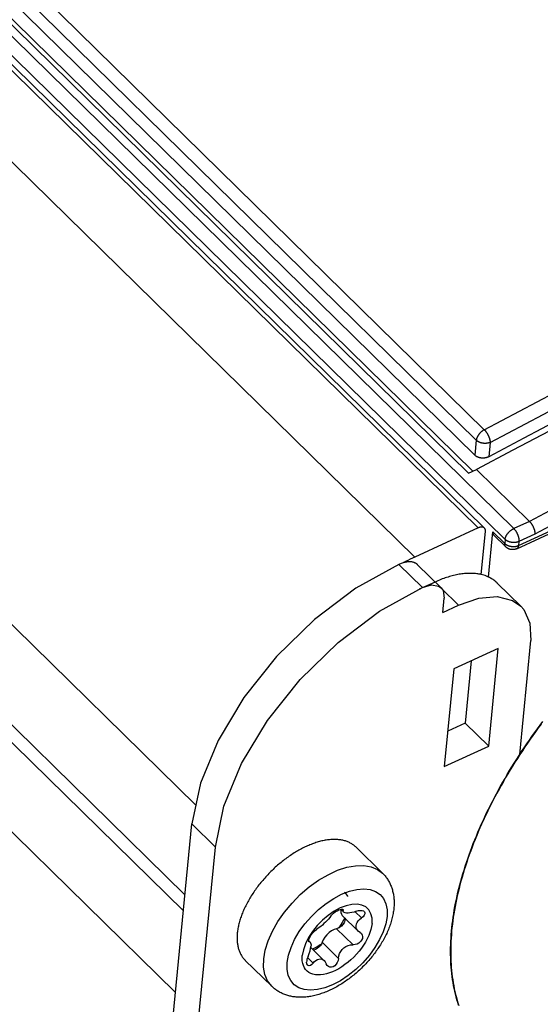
# Model space of a CAD drawing. Extents: x 0 to 594, y 0 to 420.
# Tile 63 of 101: x 508.64 to 513.9, y 124.82 to 134.77. Entities that reach past the tile are written whole.
import ezdxf

# ---------------------------------------------------------------- set-up
doc = ezdxf.new("R2010")
doc.units = 0
doc.header["$LTSCALE"] = 32.67
doc.layers.get('0').update_dxf_attribs({"linetype": 'CONTINUOUS'})

msp = doc.modelspace()

# ---------------------------------------------------------------- linework, layer by layer
at = {"color": 9, "linetype": 'CONTINUOUS'}
for p, q in [((456.2882, 185.489), (513.274, 129.6368)), ((455.6473, 185.1947), (512.6331, 129.3425)), ((453.495, 182.6303), (510.4203, 126.8374)), ((472.6313, 170.5236), (513.3356, 130.629)), ((472.5507, 170.4176), (513.2551, 130.523)), ((513.177, 130.1908), (472.2349, 170.3184)), ((472.1564, 170.2824), (513.6332, 129.6306)), ((472.0692, 170.1731), (513.546, 129.5214)), ((513.6816, 129.4594), (524.7908, 134.5599)), ((513.2551, 130.523), (513.2403, 130.3715)), ((513.3946, 130.5016), (513.3804, 130.3561)), ((513.7919, 129.7035), (513.6332, 129.6306)), ((513.4232, 129.5973), (513.5421, 129.4808)), ((513.546, 129.5214), (513.5421, 129.4808)), ((513.8477, 129.5744), (513.6856, 129.4999)), ((513.6856, 129.4999), (513.6816, 129.4594)), ((512.7106, 129.036), (512.4729, 129.2689)), ((513.0757, 128.8574), (512.9043, 129.0255)), ((510.6177, 126.4133), (510.38, 126.6463)), ((511.8964, 125.786), (511.9091, 125.7736)), ((512.0289, 125.7603), (512.0939, 125.6966)), ((511.843, 125.5881), (512.0087, 125.4258)), ((511.5619, 125.4612), (511.5681, 125.4552)), ((511.696, 125.4508), (511.8616, 125.2885)), ((511.5489, 125.2967), (511.6059, 125.2408))]:
    msp.add_line(p, q, dxfattribs=at)
at = {"color": 7, "linetype": 'CONTINUOUS'}
for p, q in [((456.3511, 185.4879), (513.337, 129.6357)), ((453.4043, 181.7024), (510.3099, 125.9289)), ((453.3258, 181.6041), (510.2943, 125.7689)), ((510.2135, 124.9425), (453.245, 180.7777)), ((513.2191, 130.2102), (472.2973, 170.3178)), ((513.6639, 129.4267), (524.7731, 134.5272)), ((513.177, 130.1908), (513.2571, 130.2276)), ((513.2571, 130.2276), (513.7919, 129.7035)), ((513.274, 129.6368), (512.6331, 129.3425)), ((513.3046, 129.1661), (513.3471, 129.6011)), ((513.3786, 129.1407), (513.4232, 129.5973)), ((513.4334, 129.5627), (513.5527, 129.4457)), ((512.6616, 129.2657), (512.8993, 129.0327)), ((512.838, 129.0904), (512.6778, 129.0168)), ((512.8528, 129.097), (512.838, 129.0904)), ((513.4672, 129.0796), (513.7048, 128.8467)), ((512.9155, 128.7839), (512.9297, 128.9288)), ((512.9155, 128.7839), (513.0757, 128.8574)), ((513.4766, 128.4184), (513.028, 128.2124)), ((513.3803, 127.4325), (513.4766, 128.4184)), ((513.6934, 127.3475), (513.8061, 128.5004)), ((513.028, 128.2124), (512.9316, 127.2265)), ((513.204, 128.2932), (513.1426, 127.6654)), ((513.1426, 127.6654), (512.9666, 127.5846)), ((513.1426, 127.6654), (513.3803, 127.4325)), ((512.9316, 127.2265), (513.3803, 127.4325)), ((508.6584, 109.0308), (510.38, 126.6463)), ((508.8961, 108.7978), (510.6177, 126.4133)), ((512.3073, 126.1491), (512.0399, 126.4112)), ((511.8849, 125.7844), (511.9145, 125.7554)), ((511.8887, 125.7807), (511.8865, 125.77)), ((511.9006, 125.7217), (512.0614, 125.5642)), ((511.9288, 125.6942), (511.9295, 125.6803)), ((512.0796, 125.5504), (512.0903, 125.5423)), ((511.5607, 125.4665), (511.5765, 125.451)), ((511.5681, 125.4552), (511.5636, 125.4572)), ((511.5823, 125.3981), (511.7176, 125.2655)), ((511.1873, 125.0064), (510.9199, 125.2685))]:
    msp.add_line(p, q, dxfattribs=at)
for points in [[(472.5346, 170.2673), (513.2403, 130.3715)], [(518.7219, 132.9861), (518.3668, 132.8239), (518.0114, 132.6598), (517.6559, 132.4939), (517.3002, 132.326), (516.9443, 132.1562), (516.5883, 131.9846), (516.2322, 131.8111), (515.876, 131.6357), (515.5197, 131.4584), (515.1633, 131.2793), (514.8068, 131.0984), (514.4503, 130.9155), (514.0937, 130.7309), (513.737, 130.5444), (513.3804, 130.3561)], [(518.7489, 132.9502), (518.3837, 132.7826), (518.0183, 132.6129), (517.6527, 132.4412), (517.287, 132.2675), (516.9211, 132.0919), (516.5551, 131.9143), (516.1889, 131.7347), (515.8227, 131.5531), (515.4564, 131.3696), (515.0899, 131.1841), (514.7234, 130.9966), (514.3569, 130.8073), (513.9903, 130.616), (513.6237, 130.4228), (513.2571, 130.2276)], [(513.3804, 130.3561), (513.3778, 130.3547), (513.3751, 130.3535), (513.3724, 130.3522), (513.3696, 130.3511), (513.3667, 130.35), (513.3638, 130.349), (513.3609, 130.348), (513.3579, 130.3471), (513.3549, 130.3463), (513.3519, 130.3455), (513.3488, 130.3449), (513.3457, 130.3443), (513.3426, 130.3437), (513.3394, 130.3433), (513.3362, 130.3429), (513.333, 130.3426), (513.3298, 130.3423), (513.3266, 130.3421), (513.3234, 130.342), (513.3202, 130.342), (513.317, 130.3421), (513.3138, 130.3422), (513.3106, 130.3424), (513.3074, 130.3427), (513.3042, 130.343), (513.3011, 130.3435), (513.2979, 130.344), (513.2948, 130.3445), (513.2917, 130.3452), (513.2887, 130.3459), (513.2856, 130.3467), (513.2827, 130.3475), (513.2797, 130.3484), (513.2768, 130.3494), (513.274, 130.3505), (513.2711, 130.3516), (513.2684, 130.3528), (513.2657, 130.354), (513.263, 130.3553), (513.2605, 130.3567), (513.2579, 130.3581), (513.2555, 130.3596), (513.2531, 130.3611), (513.2508, 130.3627), (513.2485, 130.3644), (513.2463, 130.3661), (513.2442, 130.3678), (513.2422, 130.3696), (513.2403, 130.3715)], [(513.7919, 129.7035), (513.7938, 129.7016), (513.7957, 129.6996), (513.7976, 129.6976), (513.7995, 129.6954), (513.8013, 129.6933), (513.8032, 129.691), (513.805, 129.6887), (513.8068, 129.6864), (513.8086, 129.684), (513.8104, 129.6815), (513.8122, 129.679), (513.8139, 129.6764), (513.8156, 129.6738), (513.8173, 129.6712), (513.819, 129.6685), (513.8206, 129.6658), (513.8222, 129.663), (513.8237, 129.6602), (513.8252, 129.6574), (513.8267, 129.6545), (513.8282, 129.6517), (513.8296, 129.6488), (513.8309, 129.6459), (513.8322, 129.643), (513.8335, 129.6401), (513.8347, 129.6371), (513.8359, 129.6342), (513.837, 129.6312), (513.8381, 129.6283), (513.8391, 129.6254), (513.8401, 129.6224), (513.841, 129.6195), (513.8419, 129.6166), (513.8427, 129.6137), (513.8434, 129.6109), (513.8441, 129.608), (513.8447, 129.6052), (513.8453, 129.6024), (513.8458, 129.5997), (513.8463, 129.5969), (513.8467, 129.5942), (513.8471, 129.5916), (513.8473, 129.589), (513.8476, 129.5864), (513.8477, 129.5839), (513.8478, 129.5814), (513.8479, 129.579), (513.8478, 129.5767), (513.8477, 129.5744)], [(513.337, 129.6357), (513.3367, 129.6359), (513.3354, 129.6371), (513.334, 129.6382), (513.3326, 129.6393), (513.331, 129.6402), (513.3294, 129.6411), (513.3278, 129.6419), (513.3261, 129.6427), (513.3243, 129.6433), (513.3225, 129.6439), (513.3206, 129.6444), (513.3186, 129.6448), (513.3166, 129.6451), (513.3146, 129.6453), (513.3125, 129.6455), (513.3103, 129.6456), (513.3081, 129.6456), (513.3059, 129.6455), (513.3036, 129.6453), (513.3013, 129.645), (513.2989, 129.6447), (513.2966, 129.6442), (513.2941, 129.6437), (513.2917, 129.6431), (513.2892, 129.6425), (513.2867, 129.6417), (513.2842, 129.6409), (513.2817, 129.64), (513.2792, 129.639), (513.2766, 129.6379), (513.274, 129.6368)], [(513.3471, 129.6011), (513.3473, 129.6034), (513.3474, 129.6056), (513.3474, 129.6079), (513.3473, 129.61), (513.3472, 129.6122), (513.347, 129.6142), (513.3467, 129.6163), (513.3463, 129.6182), (513.3458, 129.6202), (513.3452, 129.622), (513.3446, 129.6238), (513.3439, 129.6256), (513.3431, 129.6273), (513.3422, 129.6289), (513.3413, 129.6304), (513.3402, 129.6319), (513.3391, 129.6333), (513.338, 129.6347), (513.337, 129.6357)], [(513.4334, 129.5627), (513.4323, 129.5637), (513.4312, 129.565), (513.4301, 129.5664), (513.429, 129.5679), (513.4281, 129.5695), (513.4272, 129.5711), (513.4264, 129.5728), (513.4257, 129.5745), (513.4251, 129.5763), (513.4245, 129.5782), (513.4241, 129.5801), (513.4237, 129.5821), (513.4234, 129.5841), (513.4231, 129.5862), (513.423, 129.5883), (513.4229, 129.5905), (513.4229, 129.5927), (513.4231, 129.595), (513.4232, 129.5973)], [(513.6639, 129.4267), (513.661, 129.4254), (513.658, 129.4242), (513.655, 129.4231), (513.6519, 129.4221), (513.6488, 129.4212), (513.6457, 129.4204), (513.6426, 129.4197), (513.6394, 129.4191), (513.6363, 129.4186), (513.6331, 129.4182), (513.6299, 129.4179), (513.6266, 129.4177), (513.6234, 129.4176), (513.6202, 129.4176), (513.6169, 129.4177), (513.6137, 129.418), (513.6105, 129.4183), (513.6073, 129.4187), (513.6041, 129.4192), (513.6009, 129.4199), (513.5977, 129.4206), (513.5946, 129.4215), (513.5915, 129.4224), (513.5884, 129.4235), (513.5854, 129.4246), (513.5823, 129.4259), (513.5794, 129.4272), (513.5765, 129.4287), (513.5736, 129.4302), (513.5708, 129.4318), (513.568, 129.4335), (513.5653, 129.4354), (513.5627, 129.4372), (513.5601, 129.4392), (513.5575, 129.4413), (513.5551, 129.4434), (513.5527, 129.4457)], [(512.6331, 129.3425), (512.6094, 129.3315), (512.5856, 129.3202), (512.5619, 129.3087), (512.5381, 129.2968), (512.5143, 129.2848)], [(512.4729, 129.2689), (512.0386, 129.0275), (511.6198, 128.7119), (511.2362, 128.3381), (510.9061, 127.9245), (510.6453, 127.4908), (510.4667, 127.0577), (510.38, 126.6463)], [(512.5143, 129.2848), (512.494, 129.2778), (512.4729, 129.2689)], [(512.6616, 129.2657), (512.6592, 129.268), (512.656, 129.2707), (512.6528, 129.2733), (512.6494, 129.2758), (512.6459, 129.2781), (512.6423, 129.2803), (512.6385, 129.2823), (512.6347, 129.2842), (512.6307, 129.2859), (512.6266, 129.2875), (512.6224, 129.289), (512.6181, 129.2903), (512.6137, 129.2914), (512.6092, 129.2924), (512.6046, 129.2933), (512.5999, 129.294), (512.5951, 129.2946), (512.5902, 129.295), (512.5852, 129.2952), (512.5802, 129.2953), (512.5751, 129.2953), (512.5699, 129.2951), (512.5646, 129.2947), (512.5592, 129.2942), (512.5538, 129.2936), (512.5483, 129.2928), (512.5428, 129.2918), (512.5372, 129.2907), (512.5315, 129.2894), (512.5258, 129.288), (512.5201, 129.2865), (512.5143, 129.2848)], [(513.3046, 129.1661), (513.2935, 129.1686), (513.2822, 129.1707), (513.2708, 129.1727), (513.2591, 129.1743), (513.2474, 129.1756), (513.2354, 129.1767), (513.2233, 129.1775), (513.2111, 129.1781), (513.1987, 129.1783), (513.1861, 129.1783), (513.1734, 129.1781), (513.1606, 129.1775), (513.1476, 129.1767), (513.1345, 129.1755), (513.1213, 129.1742), (513.108, 129.1725), (513.0945, 129.1706), (513.081, 129.1684), (513.0673, 129.1659), (513.0535, 129.1632), (513.0397, 129.1601), (513.0257, 129.1569), (513.0116, 129.1533), (512.9975, 129.1495), (512.9833, 129.1454), (512.969, 129.1411), (512.9547, 129.1365), (512.9403, 129.1316), (512.9258, 129.1265), (512.9113, 129.1211), (512.8967, 129.1155), (512.8821, 129.1096), (512.8674, 129.1034), (512.8528, 129.097)], [(513.3786, 129.1407), (513.343, 129.1551), (513.3046, 129.1661)], [(513.4672, 129.0796), (513.4643, 129.0824), (513.4568, 129.0894), (513.449, 129.0961), (513.441, 129.1026), (513.4327, 129.1088), (513.4243, 129.1147), (513.4156, 129.1204), (513.4067, 129.1259), (513.3975, 129.1311), (513.3882, 129.136), (513.3786, 129.1407)], [(510.6177, 126.4133), (510.7044, 126.8247), (510.883, 127.2578), (511.1438, 127.6915), (511.4739, 128.1052), (511.8574, 128.4789), (512.2763, 128.7945), (512.7106, 129.036)], [(512.7106, 129.036), (512.8016, 129.0617), (512.8743, 129.0503), (512.8992, 129.0327)], [(512.8992, 129.0327), (512.9193, 129.0042), (512.9297, 128.9288)], [(513.0757, 128.8574), (513.2812, 128.9281), (513.4672, 128.9442), (513.6215, 128.9052), (513.7049, 128.8466)], [(513.7049, 128.8466), (513.7339, 128.8138), (513.797, 128.6759), (513.8061, 128.5004)], [(513.0764, 124.8159), (513.0675, 124.8434), (513.0592, 124.8712), (513.0514, 124.8993), (513.0441, 124.9278), (513.0373, 124.9567), (513.031, 124.9859), (513.0252, 125.0154), (513.0199, 125.0453), (513.0151, 125.0755), (513.0109, 125.106), (513.0071, 125.1368), (513.0038, 125.168), (513.0011, 125.1995), (512.9989, 125.2312), (512.9971, 125.2633), (512.9959, 125.2956), (512.9952, 125.3283), (512.995, 125.3612), (512.9954, 125.3944), (512.9962, 125.4278), (512.9975, 125.4615), (512.9994, 125.4955), (513.0018, 125.5297), (513.0046, 125.5642), (513.008, 125.5989), (513.0119, 125.6338), (513.0163, 125.669), (513.0213, 125.7043), (513.0267, 125.7399), (513.0326, 125.7757), (513.0391, 125.8117), (513.046, 125.8479), (513.0534, 125.8843), (513.0614, 125.9208), (513.0698, 125.9576), (513.0788, 125.9945), (513.0882, 126.0315), (513.0982, 126.0687), (513.1086, 126.1061), (513.1195, 126.1436), (513.1309, 126.1812), (513.1428, 126.219), (513.1552, 126.2569), (513.1681, 126.2949), (513.1814, 126.333), (513.1953, 126.3712), (513.2096, 126.4095), (513.2244, 126.4479), (513.2396, 126.4864), (513.2553, 126.5249), (513.2715, 126.5635), (513.2882, 126.6022), (513.3053, 126.6409), (513.3228, 126.6797), (513.3409, 126.7185), (513.3593, 126.7574), (513.3782, 126.7962), (513.3976, 126.8351), (513.4174, 126.874), (513.4377, 126.913), (513.4583, 126.9519), (513.4794, 126.9908), (513.501, 127.0297), (513.5229, 127.0685), (513.5453, 127.1074), (513.5681, 127.1462), (513.5913, 127.1849), (513.6149, 127.2236), (513.6389, 127.2623), (513.6633, 127.3009), (513.6881, 127.3394), (513.7133, 127.3778), (513.7389, 127.4162), (513.7648, 127.4545), (513.7911, 127.4926), (513.8178, 127.5307), (513.8449, 127.5687), (513.8723, 127.6065), (513.9001, 127.6442), (513.9283, 127.6818)], [(512.0399, 126.4112), (512.0368, 126.4142), (512.0305, 126.4199), (512.024, 126.4255), (512.0173, 126.4308), (512.0105, 126.4359), (512.0034, 126.4407), (511.9961, 126.4454), (511.9887, 126.4498), (511.981, 126.454), (511.9732, 126.458), (511.9652, 126.4618), (511.957, 126.4653), (511.9487, 126.4686), (511.9401, 126.4717), (511.9314, 126.4745), (511.9226, 126.4771), (511.9136, 126.4795), (511.9044, 126.4816), (511.895, 126.4835), (511.8855, 126.4852), (511.8759, 126.4866), (511.8661, 126.4878), (511.8562, 126.4887), (511.8461, 126.4895), (511.8359, 126.4899), (511.8256, 126.4902), (511.8151, 126.4902), (511.8045, 126.4899), (511.7938, 126.4894), (511.783, 126.4887), (511.7721, 126.4878), (511.7611, 126.4866), (511.7499, 126.4851), (511.7387, 126.4835), (511.7273, 126.4816), (511.7159, 126.4794), (511.7044, 126.477), (511.6928, 126.4744), (511.6811, 126.4716), (511.6694, 126.4685), (511.6576, 126.4652), (511.6457, 126.4617), (511.6338, 126.4579), (511.6218, 126.4539), (511.6097, 126.4497), (511.5976, 126.4453), (511.5855, 126.4406), (511.5733, 126.4357), (511.5611, 126.4306), (511.5489, 126.4253), (511.5366, 126.4198), (511.5243, 126.4141), (511.512, 126.4081), (511.4997, 126.4019), (511.4874, 126.3956), (511.475, 126.389), (511.4627, 126.3822), (511.4504, 126.3753), (511.4381, 126.3681), (511.4258, 126.3607), (511.4135, 126.3532), (511.4013, 126.3454), (511.3891, 126.3375), (511.3769, 126.3294), (511.3647, 126.3211), (511.3526, 126.3126), (511.3406, 126.304), (511.3286, 126.2952), (511.3166, 126.2862), (511.3047, 126.2771), (511.2929, 126.2678), (511.2811, 126.2583), (511.2695, 126.2487), (511.2578, 126.2389), (511.2463, 126.229), (511.2349, 126.219), (511.2235, 126.2088), (511.2123, 126.1984), (511.2011, 126.188), (511.19, 126.1774), (511.1791, 126.1667), (511.1683, 126.1559), (511.1575, 126.1449), (511.1469, 126.1339), (511.1364, 126.1227), (511.1261, 126.1114), (511.1159, 126.1), (511.1058, 126.0886), (511.0958, 126.077), (511.086, 126.0654), (511.0763, 126.0537), (511.0668, 126.0419), (511.0574, 126.03), (511.0482, 126.018), (511.0391, 126.006), (511.0302, 125.9939), (511.0215, 125.9818), (511.0129, 125.9696), (511.0045, 125.9574), (510.9963, 125.9451), (510.9883, 125.9328), (510.9804, 125.9205), (510.9727, 125.9081), (510.9653, 125.8957), (510.9579, 125.8833), (510.9508, 125.8708), (510.9439, 125.8584), (510.9372, 125.8459), (510.9307, 125.8335), (510.9244, 125.821), (510.9182, 125.8086), (510.9123, 125.7961), (510.9066, 125.7837), (510.9011, 125.7713), (510.8959, 125.7589), (510.8908, 125.7466), (510.8859, 125.7343), (510.8813, 125.722), (510.8769, 125.7098), (510.8727, 125.6976), (510.8688, 125.6855), (510.865, 125.6734), (510.8615, 125.6614), (510.8582, 125.6494), (510.8551, 125.6376), (510.8523, 125.6258), (510.8497, 125.614), (510.8473, 125.6024), (510.8452, 125.5908), (510.8433, 125.5794), (510.8416, 125.568), (510.8402, 125.5568), (510.839, 125.5456)], [(512.3073, 126.1491), (512.314, 126.1424), (512.3206, 126.1354), (512.3269, 126.1283), (512.3331, 126.121), (512.3392, 126.1135), (512.345, 126.1058), (512.3507, 126.098), (512.3561, 126.09), (512.3614, 126.0818), (512.3665, 126.0734), (512.3714, 126.0648), (512.3762, 126.0561), (512.3807, 126.0472), (512.385, 126.0381), (512.3891, 126.0288), (512.393, 126.0193), (512.3967, 126.0097), (512.4002, 125.9998), (512.4035, 125.9898), (512.4065, 125.9796), (512.4093, 125.9692), (512.4119, 125.9586), (512.4143, 125.9479), (512.4164, 125.9369), (512.4183, 125.9258), (512.4199, 125.9145), (512.4212, 125.903), (512.4223, 125.8914), (512.4231, 125.8796), (512.4237, 125.8676), (512.424, 125.8555), (512.424, 125.8432), (512.4237, 125.8309), (512.4232, 125.8183), (512.4224, 125.8057), (512.4213, 125.793)], [(511.9228, 125.9589), (511.9301, 125.9511), (511.9515, 125.9157), (511.9519, 125.914)], [(512.2009, 125.6406), (512.2009, 125.6935), (512.1903, 125.74), (512.1692, 125.7785), (512.1385, 125.8077), (512.0988, 125.8272), (512.0513, 125.836), (511.9977, 125.8338), (511.9397, 125.8208), (511.8791, 125.7976), (511.8176, 125.7647), (511.7571, 125.7232), (511.6992, 125.6742), (511.6458, 125.6193), (511.5985, 125.5601), (511.559, 125.4988), (511.528, 125.4364), (511.5067, 125.3751), (511.4958, 125.3169)], [(512.4213, 125.793), (512.4199, 125.7801), (512.4182, 125.7672), (512.4162, 125.7542), (512.414, 125.741), (512.4115, 125.7278), (512.4087, 125.7146), (512.4056, 125.7013), (512.4022, 125.6879), (512.3986, 125.6746), (512.3948, 125.6613), (512.3906, 125.6479), (512.3863, 125.6345), (512.3816, 125.6212), (512.3768, 125.6079), (512.3717, 125.5945), (512.3663, 125.5813), (512.3608, 125.568), (512.355, 125.5548), (512.3489, 125.5416), (512.3427, 125.5285), (512.3363, 125.5154), (512.3296, 125.5023), (512.3228, 125.4894), (512.3157, 125.4764), (512.3085, 125.4636), (512.301, 125.4508), (512.2934, 125.438), (512.2856, 125.4254), (512.2776, 125.4128), (512.2694, 125.4003), (512.261, 125.3878), (512.2525, 125.3755), (512.2438, 125.3632), (512.235, 125.351), (512.2259, 125.3389), (512.2167, 125.3269), (512.2074, 125.315), (512.1979, 125.3032), (512.1883, 125.2915), (512.1785, 125.2799), (512.1686, 125.2684), (512.1585, 125.2571), (512.1483, 125.2458), (512.138, 125.2346), (512.1275, 125.2236), (512.1169, 125.2127), (512.1062, 125.2019), (512.0953, 125.1913), (512.0843, 125.1807), (512.0733, 125.1704), (512.0621, 125.1601), (512.0508, 125.15), (512.0393, 125.14), (512.0278, 125.1302), (512.0162, 125.1205), (512.0045, 125.111), (511.9926, 125.1016), (511.9807, 125.0924), (511.9687, 125.0834), (511.9566, 125.0745), (511.9445, 125.0658), (511.9322, 125.0573), (511.9199, 125.0489), (511.9075, 125.0407), (511.895, 125.0327), (511.8824, 125.0249), (511.8698, 125.0173), (511.8571, 125.0098), (511.8444, 125.0026), (511.8316, 124.9956), (511.8187, 124.9887), (511.8058, 124.9821), (511.7928, 124.9757), (511.7798, 124.9695), (511.7668, 124.9635), (511.7537, 124.9577), (511.7406, 124.9522), (511.7275, 124.9469), (511.7143, 124.9419), (511.7011, 124.937), (511.688, 124.9325), (511.6748, 124.9281), (511.6616, 124.9241), (511.6485, 124.9203), (511.6353, 124.9167), (511.6222, 124.9134), (511.6091, 124.9104), (511.5961, 124.9077), (511.5832, 124.9052), (511.5702, 124.9031), (511.5574, 124.9012), (511.5447, 124.8995), (511.532, 124.8982), (511.5194, 124.8971), (511.507, 124.8964), (511.4947, 124.8959), (511.4825, 124.8957), (511.4705, 124.8957), (511.4586, 124.8961), (511.4469, 124.8967), (511.4352, 124.8975), (511.4238, 124.8987), (511.4126, 124.9), (511.4015, 124.9017), (511.3905, 124.9036), (511.3798, 124.9057), (511.3692, 124.908), (511.3588, 124.9106), (511.3486, 124.9135), (511.3385, 124.9165), (511.3286, 124.9198), (511.3189, 124.9233), (511.3094, 124.927), (511.3, 124.9309), (511.2909, 124.9351), (511.2819, 124.9394), (511.2731, 124.9439), (511.2644, 124.9487), (511.2559, 124.9536), (511.2476, 124.9587), (511.2395, 124.964), (511.2315, 124.9695), (511.2237, 124.9752), (511.2161, 124.9811), (511.2087, 124.9871), (511.2014, 124.9934), (511.1943, 124.9998), (511.1873, 125.0064)], [(511.786, 125.7171), (511.798, 125.7308), (511.813, 125.7445), (511.8298, 125.7573), (511.8475, 125.7686), (511.8648, 125.7775), (511.8805, 125.7835), (511.8935, 125.7862), (511.9029, 125.7854), (511.9068, 125.7831)], [(511.8865, 125.77), (511.8868, 125.7507), (511.8916, 125.7344), (511.9006, 125.7217)], [(511.9068, 125.7831), (511.9082, 125.7812), (511.9091, 125.7736)], [(511.9144, 125.7555), (511.9131, 125.7568), (511.9093, 125.7643), (511.9091, 125.7736)], [(512.0418, 125.7647), (512.0189, 125.757), (511.9975, 125.7512), (511.9778, 125.7473), (511.9599, 125.7454), (511.9442, 125.7454), (511.9309, 125.7473), (511.9205, 125.7511), (511.9144, 125.7555)], [(512.0418, 125.7647), (512.064, 125.7711), (512.0849, 125.7735), (512.1023, 125.772), (512.1153, 125.7673), (512.1217, 125.7625)], [(512.1276, 125.7372), (512.1213, 125.7235), (512.1098, 125.7097), (512.0939, 125.6966)], [(512.1217, 125.7625), (512.1245, 125.7593), (512.1286, 125.7491), (512.1276, 125.7372)], [(512.2009, 125.6406), (512.1966, 125.6114), (512.1896, 125.5811), (512.1799, 125.5499), (512.1674, 125.5182), (512.1524, 125.4862), (512.135, 125.4541), (512.1152, 125.4222), (512.0933, 125.3908), (512.0694, 125.3601), (512.0437, 125.3303), (512.0165, 125.3017), (511.9879, 125.2746), (511.9582, 125.2491), (511.9276, 125.2254), (511.8963, 125.2038), (511.8647, 125.1844), (511.833, 125.1674), (511.8013, 125.1529), (511.7701, 125.141), (511.7395, 125.1318), (511.7097, 125.1254), (511.6811, 125.1219), (511.6538, 125.1212), (511.6281, 125.1234), (511.6041, 125.1285), (511.5822, 125.1364), (511.5623, 125.1471), (511.5448, 125.1604), (511.5297, 125.1763), (511.5172, 125.1946), (511.5073, 125.2152), (511.5002, 125.2379), (511.4959, 125.2626), (511.4944, 125.289), (511.4958, 125.3169)], [(511.786, 125.7171), (511.7741, 125.702), (511.7607, 125.6864), (511.7459, 125.6705), (511.7312, 125.6554), (511.7154, 125.6403), (511.6991, 125.6255), (511.6831, 125.6119), (511.6676, 125.5997), (511.6529, 125.5889), (511.639, 125.5798)], [(511.9183, 125.6478), (511.9068, 125.631), (511.8925, 125.6157), (511.8763, 125.6029), (511.8595, 125.5935), (511.843, 125.5881)], [(511.9254, 125.6975), (511.9006, 125.6496), (511.8648, 125.5965)], [(511.9295, 125.6803), (511.9276, 125.6699), (511.9238, 125.659), (511.9183, 125.6478)], [(512.0407, 125.6189), (512.0445, 125.636), (512.0513, 125.6514), (512.0613, 125.6663), (512.0758, 125.682), (512.0939, 125.6966)], [(510.839, 125.5456), (510.838, 125.5345), (510.8373, 125.5236), (510.8368, 125.5128), (510.8365, 125.5021), (510.8365, 125.4915), (510.8367, 125.481), (510.8372, 125.4707), (510.8378, 125.4605), (510.8388, 125.4505), (510.8399, 125.4406), (510.8413, 125.4308), (510.8429, 125.4212), (510.8448, 125.4117), (510.8469, 125.4024), (510.8492, 125.3933), (510.8517, 125.3843), (510.8545, 125.3755), (510.8575, 125.3669), (510.8608, 125.3584), (510.8643, 125.3501), (510.868, 125.342), (510.8719, 125.3341), (510.876, 125.3264), (510.8804, 125.3188), (510.885, 125.3115), (510.8898, 125.3043), (510.8948, 125.2973), (510.9, 125.2906), (510.9055, 125.284), (510.9111, 125.2776), (510.917, 125.2715), (510.9199, 125.2685)], [(511.5625, 125.4778), (511.5678, 125.4922), (511.5761, 125.5083), (511.5866, 125.5252), (511.5991, 125.542), (511.6127, 125.5575), (511.6262, 125.5703), (511.639, 125.5798)], [(511.843, 125.5881), (511.8179, 125.5804), (511.7921, 125.5671), (511.7669, 125.5491), (511.7435, 125.5273), (511.7232, 125.5028), (511.7071, 125.4769), (511.696, 125.4508)], [(512.0613, 125.5643), (512.0526, 125.5744), (512.0453, 125.5875), (512.0412, 125.6018), (512.0407, 125.6189)], [(512.0796, 125.5504), (512.0643, 125.5615), (512.0613, 125.5643)], [(512.0903, 125.5423), (512.0931, 125.5393), (512.1019, 125.5247), (512.1052, 125.5081)], [(511.5636, 125.4572), (511.5625, 125.4585), (511.5607, 125.4662), (511.5625, 125.4778)], [(511.5681, 125.4552), (511.5752, 125.4522), (511.5765, 125.451)], [(511.5765, 125.451), (511.5804, 125.4455), (511.5833, 125.4366), (511.5846, 125.425), (511.584, 125.4092)], [(511.6845, 125.4279), (511.6476, 125.4051), (511.5983, 125.3824)], [(511.696, 125.4508), (511.6885, 125.4338), (511.6773, 125.417), (511.6632, 125.4015), (511.6471, 125.3885), (511.6302, 125.3788)], [(511.8616, 125.2885), (511.8654, 125.3132), (511.8732, 125.3366), (511.8846, 125.3581), (511.8988, 125.377), (511.9164, 125.3939), (511.9369, 125.408), (511.9591, 125.4182), (511.9831, 125.4243), (512.0087, 125.4258)], [(512.1052, 125.5081), (512.1032, 125.4905), (512.096, 125.4733), (512.0843, 125.4575), (512.0686, 125.4439), (512.0498, 125.4335), (512.0295, 125.4274), (512.0087, 125.4258)], [(511.5538, 125.309), (511.566, 125.3384), (511.5749, 125.3649), (511.5806, 125.3873), (511.584, 125.4092)], [(511.6302, 125.3788), (511.6137, 125.3732), (511.6081, 125.3727)], [(511.5538, 125.309), (511.5478, 125.294), (511.5434, 125.2788), (511.5407, 125.2633), (511.5401, 125.2487)], [(511.5502, 125.2193), (511.5476, 125.2224), (511.5423, 125.2337), (511.5401, 125.2487)], [(511.6059, 125.2408), (511.592, 125.2262), (511.5782, 125.217), (511.5659, 125.2135), (511.5558, 125.2154), (511.5502, 125.2193)], [(511.6059, 125.2408), (511.6194, 125.2557), (511.6337, 125.2676), (511.6488, 125.2763), (511.6645, 125.2815), (511.6807, 125.2827), (511.697, 125.2791), (511.7128, 125.2698), (511.7173, 125.2657)], [(511.7173, 125.2657), (511.727, 125.2542), (511.7386, 125.232)], [(511.7514, 125.2121), (511.7473, 125.2166), (511.7386, 125.232)], [(511.8616, 125.2885), (511.8578, 125.2668), (511.8497, 125.2463), (511.8381, 125.2285), (511.8236, 125.2141), (511.8073, 125.2041), (511.7903, 125.1993), (511.774, 125.1999), (511.7595, 125.2058), (511.7514, 125.2121)]]:
    msp.add_lwpolyline(points, dxfattribs=at)
at = {"color": 9, "linetype": 'CONTINUOUS'}
for points in [[(513.3356, 130.629), (513.6927, 130.8175), (514.0498, 131.0042), (514.4069, 131.189), (514.7639, 131.372), (515.1209, 131.5532), (515.4777, 131.7325), (515.8345, 131.9099), (516.1912, 132.0855), (516.5478, 132.2593), (516.9043, 132.4311), (517.2606, 132.6011), (517.6167, 132.7691), (517.9728, 132.9353), (518.3286, 133.0996), (518.6842, 133.262)], [(513.3946, 130.5016), (513.7513, 130.6898), (514.1079, 130.8762), (514.4645, 131.0608), (514.821, 131.2436), (515.1775, 131.4245), (515.5339, 131.6036), (515.8902, 131.7808), (516.2464, 131.9562), (516.6025, 132.1296), (516.9585, 132.3013), (517.3143, 132.471), (517.67, 132.6388), (518.0256, 132.8048), (518.3809, 132.9689), (518.7361, 133.131)], [(518.748, 132.1795), (518.3947, 132.0146), (518.0412, 131.8478), (517.6876, 131.6792), (517.3339, 131.5087), (516.98, 131.3364), (516.6261, 131.1623), (516.272, 130.9863), (515.9179, 130.8085), (515.5637, 130.6288), (515.2094, 130.4474), (514.855, 130.2641), (514.5007, 130.079), (514.1463, 129.8921), (513.7919, 129.7035)], [(518.8005, 132.0488), (518.4475, 131.8841), (518.0943, 131.7174), (517.7409, 131.5489), (517.3874, 131.3785), (517.0338, 131.2063), (516.6801, 131.0323), (516.3262, 130.8564), (515.9723, 130.6787), (515.6183, 130.4992), (515.2643, 130.3178), (514.9102, 130.1347), (514.5561, 129.9497), (514.2019, 129.7629), (513.8477, 129.5744)], [(513.3356, 130.629), (513.3331, 130.6276), (513.3305, 130.6262), (513.328, 130.6247), (513.3255, 130.6231), (513.3229, 130.6214), (513.3204, 130.6197), (513.3179, 130.6179), (513.3155, 130.6161), (513.313, 130.6142), (513.3106, 130.6123), (513.3081, 130.6103), (513.3058, 130.6083), (513.3034, 130.6062), (513.3011, 130.604), (513.2988, 130.6019), (513.2965, 130.5996), (513.2943, 130.5974), (513.2922, 130.5951), (513.29, 130.5927), (513.2879, 130.5904), (513.2859, 130.588), (513.2839, 130.5855), (513.282, 130.5831), (513.2801, 130.5806), (513.2783, 130.5781), (513.2765, 130.5756), (513.2748, 130.5731), (513.2731, 130.5705), (513.2716, 130.568), (513.27, 130.5654), (513.2686, 130.5628), (513.2672, 130.5602), (513.2659, 130.5577), (513.2646, 130.5551), (513.2634, 130.5525), (513.2623, 130.55), (513.2613, 130.5474), (513.2603, 130.5449), (513.2594, 130.5424), (513.2586, 130.5399), (513.2578, 130.5374), (513.2572, 130.5349), (513.2566, 130.5325), (513.2561, 130.5301), (513.2557, 130.5277), (513.2553, 130.5253), (513.2551, 130.523)], [(513.3356, 130.629), (513.3375, 130.6271), (513.3394, 130.6251), (513.3413, 130.6231), (513.3432, 130.621), (513.3451, 130.6188), (513.347, 130.6166), (513.3488, 130.6143), (513.3507, 130.612), (513.3525, 130.6096), (513.3543, 130.6071), (513.3561, 130.6046), (513.3579, 130.6021), (513.3596, 130.5995), (513.3614, 130.5969), (513.3631, 130.5942), (513.3647, 130.5915), (513.3664, 130.5888), (513.368, 130.586), (513.3695, 130.5832), (513.3711, 130.5804), (513.3726, 130.5776), (513.374, 130.5748), (513.3755, 130.5719), (513.3768, 130.569), (513.3782, 130.5661), (513.3795, 130.5632), (513.3807, 130.5603), (513.3819, 130.5574), (513.3831, 130.5545), (513.3842, 130.5516), (513.3852, 130.5488), (513.3862, 130.5459), (513.3872, 130.543), (513.3881, 130.5402), (513.3889, 130.5374), (513.3897, 130.5346), (513.3904, 130.5318), (513.3911, 130.5291), (513.3917, 130.5263), (513.3923, 130.5237), (513.3928, 130.521), (513.3932, 130.5184), (513.3936, 130.5159), (513.3939, 130.5134), (513.3942, 130.5109), (513.3944, 130.5085), (513.3945, 130.5061), (513.3946, 130.5038), (513.3946, 130.5016)], [(513.3946, 130.5016), (513.392, 130.5004), (513.3894, 130.4993), (513.3866, 130.4983), (513.3839, 130.4973), (513.3811, 130.4964), (513.3782, 130.4956), (513.3753, 130.4948), (513.3723, 130.4941), (513.3694, 130.4935), (513.3663, 130.4929), (513.3633, 130.4925), (513.3602, 130.492), (513.3571, 130.4917), (513.354, 130.4914), (513.3508, 130.4912), (513.3476, 130.491), (513.3445, 130.4909), (513.3413, 130.4909), (513.3381, 130.491), (513.3349, 130.4911), (513.3317, 130.4913), (513.3285, 130.4916), (513.3253, 130.492), (513.3221, 130.4924), (513.319, 130.4929), (513.3158, 130.4934), (513.3127, 130.4941), (513.3096, 130.4947), (513.3065, 130.4955), (513.3035, 130.4963), (513.3005, 130.4972), (513.2975, 130.4982), (513.2945, 130.4992), (513.2916, 130.5003), (513.2888, 130.5014), (513.286, 130.5026), (513.2832, 130.5039), (513.2805, 130.5052), (513.2779, 130.5066), (513.2753, 130.508), (513.2728, 130.5095), (513.2703, 130.511), (513.2679, 130.5126), (513.2656, 130.5142), (513.2633, 130.5159), (513.2611, 130.5176), (513.259, 130.5194), (513.257, 130.5212), (513.2551, 130.523)], [(513.546, 129.5214), (513.5463, 129.5237), (513.5467, 129.5261), (513.5471, 129.5285), (513.5476, 129.5309), (513.5482, 129.5334), (513.5489, 129.5359), (513.5496, 129.5384), (513.5505, 129.541), (513.5514, 129.5435), (513.5524, 129.5461), (513.5534, 129.5487), (513.5546, 129.5513), (513.5558, 129.5539), (513.5571, 129.5565), (513.5584, 129.5591), (513.5598, 129.5617), (513.5613, 129.5643), (513.5629, 129.5669), (513.5645, 129.5695), (513.5662, 129.572), (513.5679, 129.5746), (513.5697, 129.5771), (513.5716, 129.5797), (513.5735, 129.5822), (513.5755, 129.5846), (513.5775, 129.5871), (513.5796, 129.5895), (513.5817, 129.5919), (513.5839, 129.5942), (513.5861, 129.5966), (513.5884, 129.5988), (513.5907, 129.6011), (513.593, 129.6033), (513.5954, 129.6054), (513.5978, 129.6075), (513.6002, 129.6096), (513.6027, 129.6115), (513.6051, 129.6135), (513.6076, 129.6154), (513.6102, 129.6172), (513.6127, 129.6189), (513.6152, 129.6206), (513.6178, 129.6223), (513.6204, 129.6238), (513.6229, 129.6253), (513.6255, 129.6268), (513.6281, 129.6281), (513.6307, 129.6294), (513.6332, 129.6306)], [(513.6332, 129.6306), (513.6351, 129.6287), (513.637, 129.6268), (513.6389, 129.6247), (513.6408, 129.6226), (513.6426, 129.6204), (513.6445, 129.6182), (513.6463, 129.6159), (513.6481, 129.6135), (513.6499, 129.6111), (513.6516, 129.6086), (513.6533, 129.6061), (513.655, 129.6035), (513.6567, 129.6009), (513.6583, 129.5982), (513.6599, 129.5955), (513.6615, 129.5927), (513.663, 129.59), (513.6645, 129.5871), (513.666, 129.5843), (513.6674, 129.5814), (513.6687, 129.5785), (513.6701, 129.5756), (513.6714, 129.5727), (513.6726, 129.5697), (513.6738, 129.5667), (513.6749, 129.5638), (513.676, 129.5608), (513.677, 129.5578), (513.678, 129.5548), (513.679, 129.5519), (513.6798, 129.5489), (513.6806, 129.5459), (513.6814, 129.543), (513.6821, 129.54), (513.6828, 129.5371), (513.6834, 129.5342), (513.6839, 129.5314), (513.6844, 129.5285), (513.6848, 129.5257), (513.6851, 129.5229), (513.6854, 129.5202), (513.6857, 129.5175), (513.6858, 129.5148), (513.686, 129.5122), (513.686, 129.5097), (513.686, 129.5071), (513.6859, 129.5047), (513.6858, 129.5023), (513.6856, 129.4999)], [(513.6856, 129.4999), (513.683, 129.4988), (513.6803, 129.4977), (513.6776, 129.4967), (513.6749, 129.4957), (513.672, 129.4948), (513.6692, 129.494), (513.6663, 129.4932), (513.6633, 129.4925), (513.6603, 129.4919), (513.6573, 129.4913), (513.6543, 129.4908), (513.6512, 129.4904), (513.6481, 129.49), (513.6449, 129.4897), (513.6418, 129.4895), (513.6386, 129.4894), (513.6354, 129.4893), (513.6323, 129.4893), (513.6291, 129.4893), (513.6259, 129.4895), (513.6227, 129.4897), (513.6195, 129.49), (513.6163, 129.4903), (513.6131, 129.4907), (513.6099, 129.4912), (513.6068, 129.4918), (513.6037, 129.4924), (513.6006, 129.4931), (513.5975, 129.4938), (513.5944, 129.4947), (513.5914, 129.4956), (513.5885, 129.4965), (513.5855, 129.4975), (513.5826, 129.4986), (513.5798, 129.4997), (513.577, 129.5009), (513.5742, 129.5022), (513.5715, 129.5035), (513.5688, 129.5049), (513.5663, 129.5063), (513.5637, 129.5078), (513.5613, 129.5093), (513.5589, 129.5109), (513.5566, 129.5125), (513.5543, 129.5142), (513.5521, 129.5159), (513.55, 129.5177), (513.548, 129.5195), (513.546, 129.5214)], [(513.5522, 129.4462), (513.5512, 129.4472), (513.55, 129.4486), (513.5489, 129.45), (513.5479, 129.4514), (513.5469, 129.453), (513.5461, 129.4546), (513.5453, 129.4563), (513.5446, 129.458), (513.5439, 129.4598), (513.5434, 129.4617), (513.5429, 129.4636), (513.5425, 129.4656), (513.5422, 129.4676), (513.542, 129.4697), (513.5418, 129.4718), (513.5418, 129.474), (513.5418, 129.4762), (513.5419, 129.4785), (513.5421, 129.4808)], [(513.5421, 129.4808), (513.544, 129.479), (513.5461, 129.4771), (513.5482, 129.4754), (513.5503, 129.4737), (513.5526, 129.472), (513.5549, 129.4704), (513.5573, 129.4688), (513.5598, 129.4672), (513.5623, 129.4658), (513.5649, 129.4643), (513.5675, 129.463), (513.5702, 129.4616), (513.573, 129.4604), (513.5758, 129.4592), (513.5786, 129.458), (513.5815, 129.457), (513.5845, 129.4559), (513.5875, 129.455), (513.5905, 129.4541), (513.5935, 129.4533), (513.5966, 129.4525), (513.5997, 129.4518), (513.6028, 129.4512), (513.606, 129.4506), (513.6091, 129.4502), (513.6123, 129.4497), (513.6155, 129.4494), (513.6187, 129.4491), (513.6219, 129.4489), (513.6251, 129.4488), (513.6283, 129.4487), (513.6315, 129.4487), (513.6347, 129.4488), (513.6378, 129.4489), (513.641, 129.4492), (513.6441, 129.4494), (513.6472, 129.4498), (513.6503, 129.4502), (513.6533, 129.4507), (513.6564, 129.4513), (513.6594, 129.4519), (513.6623, 129.4526), (513.6652, 129.4534), (513.6681, 129.4542), (513.6709, 129.4551), (513.6737, 129.4561), (513.6764, 129.4571), (513.679, 129.4582), (513.6816, 129.4594)], [(513.6816, 129.4594), (513.6814, 129.4571), (513.681, 129.4548), (513.6807, 129.4527), (513.6802, 129.4506), (513.6797, 129.4485), (513.6792, 129.4466), (513.6786, 129.4447), (513.6779, 129.4429), (513.6771, 129.4411), (513.6764, 129.4395), (513.6755, 129.4379), (513.6746, 129.4364), (513.6737, 129.435), (513.6727, 129.4337), (513.6716, 129.4324), (513.6705, 129.4313), (513.6693, 129.4302), (513.6681, 129.4292), (513.6669, 129.4283), (513.6656, 129.4276), (513.6642, 129.4269), (513.6639, 129.4267)], [(513.9095, 127.6541), (513.8815, 127.6162), (513.8538, 127.5782), (513.8265, 127.5401), (513.7996, 127.5018), (513.773, 127.4635), (513.7468, 127.425), (513.721, 127.3865), (513.6956, 127.3479), (513.6705, 127.3092), (513.6459, 127.2704), (513.6217, 127.2315), (513.5978, 127.1926), (513.5744, 127.1537), (513.5514, 127.1147), (513.5288, 127.0756), (513.5067, 127.0366), (513.4849, 126.9975), (513.4636, 126.9584), (513.4428, 126.9192), (513.4223, 126.8801), (513.4023, 126.841), (513.3828, 126.8019), (513.3637, 126.7628), (513.3451, 126.7237), (513.3269, 126.6847), (513.3091, 126.6457), (513.2919, 126.6068), (513.2751, 126.5679), (513.2587, 126.5291), (513.2428, 126.4903), (513.2274, 126.4516), (513.2125, 126.413), (513.1981, 126.3745), (513.1841, 126.336), (513.1707, 126.2977), (513.1577, 126.2595), (513.1452, 126.2214), (513.1332, 126.1834), (513.1216, 126.1456), (513.1106, 126.1079), (513.1001, 126.0703), (513.0901, 126.0329), (513.0805, 125.9956), (513.0715, 125.9585), (513.063, 125.9216), (513.055, 125.8848), (513.0475, 125.8482), (513.0405, 125.8118), (513.034, 125.7756), (513.028, 125.7396), (513.0226, 125.7039), (513.0176, 125.6683), (513.0132, 125.6329), (513.0092, 125.5978), (513.0058, 125.5629), (513.0029, 125.5283), (513.0006, 125.4939), (512.9987, 125.4597), (512.9974, 125.4258), (512.9965, 125.3922), (512.9962, 125.3589), (512.9964, 125.3258), (512.9971, 125.293), (512.9984, 125.2605), (513.0002, 125.2282), (513.0024, 125.1963), (513.0052, 125.1647), (513.0085, 125.1334), (513.0124, 125.1024), (513.0167, 125.0718), (513.0215, 125.0414), (513.0269, 125.0114), (513.0328, 124.9818), (513.0392, 124.9524), (513.0461, 124.9235), (513.0535, 124.8949), (513.0614, 124.8666), (513.0698, 124.8387), (513.0787, 124.8112)], [(511.1064, 125.2835), (511.122, 125.3732), (511.1516, 125.4675), (511.1944, 125.5643), (511.2497, 125.6613), (511.316, 125.7565), (511.392, 125.8477), (511.4759, 125.9329), (511.5659, 126.0101), (511.66, 126.0777), (511.7559, 126.1341), (511.8517, 126.1781), (511.9452, 126.2087), (512.0342, 126.2251), (512.1169, 126.2272), (512.1913, 126.2147), (512.2557, 126.188), (512.3073, 126.1491)], [(511.3436, 125.247), (511.3567, 125.3212), (511.382, 125.3993), (511.4188, 125.4795), (511.4659, 125.5592), (511.5229, 125.6377), (511.5881, 125.7124), (511.6597, 125.7812), (511.7358, 125.8423), (511.8146, 125.8943), (511.894, 125.936), (511.9723, 125.9664), (512.0474, 125.9848), (512.1176, 125.9909), (512.1813, 125.9844), (512.237, 125.9655), (512.283, 125.9346), (512.3181, 125.8929), (512.342, 125.8407), (512.3538, 125.7794), (512.3531, 125.7105)], [(512.3531, 125.7105), (512.3399, 125.6364), (512.3146, 125.5582), (512.2779, 125.4781), (512.2308, 125.3983), (512.1738, 125.3198), (512.1086, 125.2451), (512.037, 125.1764), (511.9608, 125.1153), (511.8821, 125.0633), (511.8026, 125.0216), (511.7244, 124.9912), (511.6493, 124.9727), (511.579, 124.9667), (511.5153, 124.9731), (511.4597, 124.9921), (511.4137, 125.0229), (511.3785, 125.0647), (511.3546, 125.1169), (511.3428, 125.1782), (511.3436, 125.247)], [(511.1873, 125.0064), (511.1453, 125.061), (511.1181, 125.1256), (511.1051, 125.2004), (511.1064, 125.2835)]]:
    msp.add_lwpolyline(points, dxfattribs=at)

doc.saveas('drawing.dxf')
